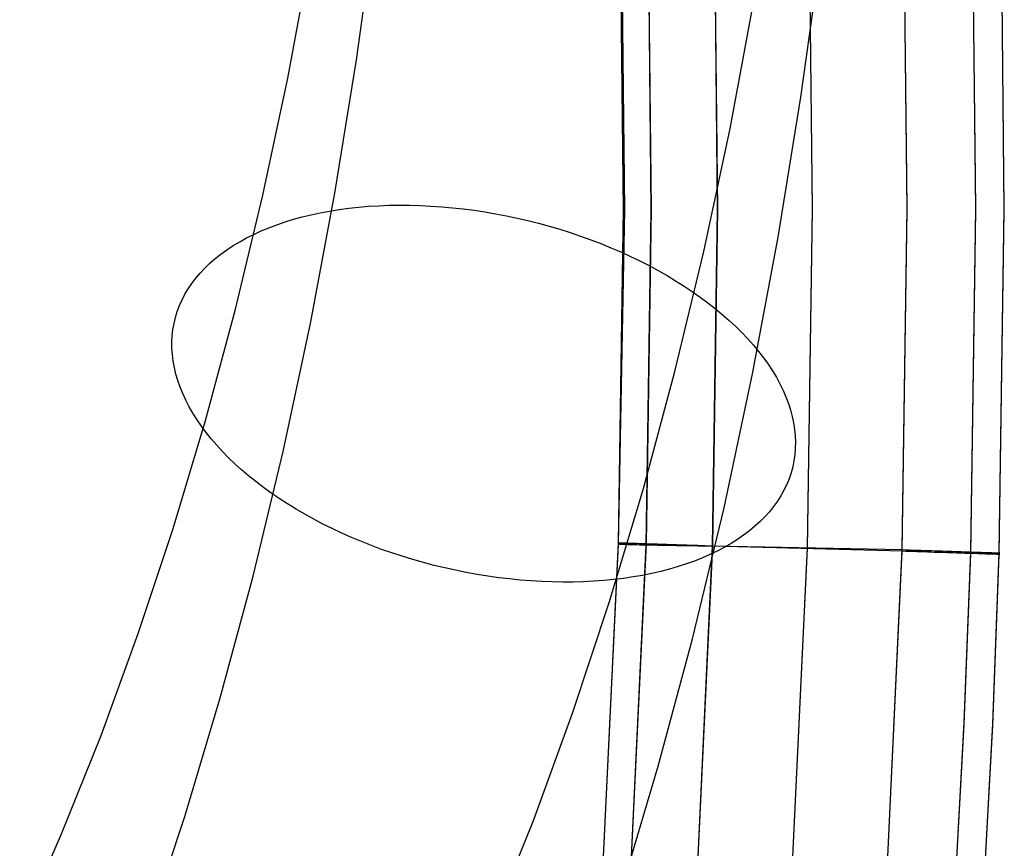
# Model space of a CAD drawing. Header units: millimetres. Extents: x 119 to 175.9, y -203.1 to -153.8.
# Tile 244 of 256: x 165.6 to 168.7, y -191.9 to -189.3. Entities that reach past the tile are written whole.
import ezdxf

# ---------------------------------------------------------------- set-up
doc = ezdxf.new("R2010")
doc.units = ezdxf.units.MM
doc.header["$MEASUREMENT"] = 0
doc.layers.add('Layer 01', color=5, linetype='Continuous', true_color=0x0000ff)

msp = doc.modelspace()

# ---------------------------------------------------------------- linework, layer by layer
at = {"layer": 'Layer 01'}
for p, q in [((168.3741, -189.8689, 35.2789), (168.3635, -188.8104, 35.2775)), ((168.5866, -189.87, 35.1732), (168.5761, -188.8056, 35.1718)), ((168.5866, -189.8749, 31.45), (168.5761, -188.8105, 31.4486)), ((168.6752, -189.8707, 34.9097), (168.6647, -188.8038, 34.9083)), ((168.6752, -189.875, 31.7135), (168.6647, -188.8082, 31.7122)), ((167.4953, -189.8723, 34.9097), (167.4849, -188.8386, 34.9083)), ((167.4867, -188.8385, 34.9337), (167.4987, -189.8743, 34.9351)), ((167.5817, -189.8774, 31.4527), (167.5713, -188.8412, 31.4514)), ((167.582, -189.8725, 35.1709), (167.5716, -188.8363, 35.1696)), ((167.7872, -189.8747, 31.3447), (167.7767, -188.8328, 31.3434)), ((167.7876, -189.8735, 35.279), (167.7773, -188.8316, 35.2776)), ((168.0806, -189.8733, 31.3447), (168.0701, -188.8232, 31.3434)), ((168.0809, -189.8712, 35.2792), (168.0704, -188.8211, 35.2778)), ((168.3741, -189.8739, 31.3448), (168.3635, -188.8155, 31.3434)), ((167.4953, -189.8763, 31.7135), (167.4849, -188.8426, 31.7122)), ((166.6685, -189.4091, 29.7381), (166.7267, -188.9882, 29.9667)), ((168.0454, -189.5255, 29.5774), (168.1064, -189.0843, 29.817)), ((166.4556, -189.4666, 28.0836), (166.5249, -189.0967, 28.3134)), ((167.8256, -189.6224, 27.8992), (167.8985, -189.233, 28.1411)), ((166.6015, -189.8222, 29.4979), (166.6685, -189.4091, 29.7381)), ((166.3785, -189.8285, 27.8437), (166.4556, -189.4666, 28.0836)), ((167.9751, -189.9585, 29.3256), (168.0454, -189.5255, 29.5774)), ((167.7444, -190.0034, 27.6467), (167.8256, -189.6224, 27.8992)), ((166.2935, -190.1819, 27.5941), (166.3785, -189.8285, 27.8437)), ((166.5257, -190.2269, 29.2464), (166.6015, -189.8222, 29.4979)), ((166.5564, -189.8834, 27.5946), (166.5853, -189.878, 27.5772)), ((166.5853, -189.878, 27.5772), (166.6147, -189.8733, 27.5605)), ((166.6147, -189.8733, 27.5605), (166.6447, -189.8693, 27.5446)), ((166.6447, -189.8693, 27.5446), (166.6751, -189.8659, 27.5296)), ((166.6751, -189.8659, 27.5296), (166.7061, -189.8633, 27.5154)), ((166.7061, -189.8633, 27.5154), (166.7374, -189.8614, 27.502)), ((166.7374, -189.8614, 27.502), (166.7692, -189.8601, 27.4895)), ((166.7692, -189.8601, 27.4895), (166.8013, -189.8596, 27.4779)), ((166.8013, -189.8596, 27.4779), (166.8337, -189.8598, 27.4672)), ((166.8337, -189.8598, 27.4672), (166.8664, -189.8607, 27.4575)), ((166.8664, -189.8607, 27.4575), (166.8994, -189.8623, 27.4486)), ((166.8994, -189.8623, 27.4486), (166.9325, -189.8645, 27.4407)), ((166.9325, -189.8645, 27.4407), (166.9658, -189.8675, 27.4337)), ((166.9658, -189.8675, 27.4337), (166.9992, -189.8712, 27.4277)), ((166.9992, -189.8712, 27.4277), (167.0327, -189.8755, 27.4226)), ((167.0327, -189.8755, 27.4226), (167.0662, -189.8806, 27.4185)), ((167.4987, -189.8743, 34.9351), (167.4795, -190.9099, 34.9364)), ((167.4797, -190.9059, 34.911), (167.4953, -189.8723, 34.9097)), ((167.4797, -190.9099, 31.7149), (167.4953, -189.8763, 31.7135)), ((167.5661, -190.9134, 31.454), (167.5817, -189.8774, 31.4527)), ((167.5664, -190.9085, 35.1722), (167.582, -189.8725, 35.1709)), ((167.7717, -190.9165, 31.3461), (167.7872, -189.8747, 31.3447)), ((167.772, -190.9154, 35.2803), (167.7876, -189.8735, 35.279)), ((168.0651, -190.9234, 31.3461), (168.0806, -189.8733, 31.3447)), ((168.0653, -190.9213, 35.2805), (168.0809, -189.8712, 35.2792)), ((168.3586, -190.9272, 35.2803), (168.3741, -189.8689, 35.2789)), ((168.3586, -190.9322, 31.3461), (168.3741, -189.8739, 31.3448)), ((168.5711, -190.9342, 35.1746), (168.5866, -189.87, 35.1732)), ((168.5711, -190.9392, 31.4514), (168.5866, -189.8749, 31.45)), ((168.6597, -190.9375, 34.911), (168.6752, -189.8707, 34.9097)), ((168.6597, -190.9418, 31.7149), (168.6752, -189.875, 31.7135)), ((166.4475, -189.9116, 27.6718), (166.4737, -189.9036, 27.6514)), ((166.4737, -189.9036, 27.6514), (166.5006, -189.8962, 27.6318)), ((166.5006, -189.8962, 27.6318), (166.5282, -189.8895, 27.6128)), ((166.5282, -189.8895, 27.6128), (166.5564, -189.8834, 27.5946)), ((167.0662, -189.8806, 27.4185), (167.0997, -189.8863, 27.4154)), ((167.0997, -189.8863, 27.4154), (167.1332, -189.8927, 27.4132)), ((167.1332, -189.8927, 27.4132), (167.1666, -189.8998, 27.412)), ((167.1666, -189.8998, 27.412), (167.1998, -189.9075, 27.4119)), ((167.1998, -189.9075, 27.4119), (167.2329, -189.9159, 27.4126)), ((166.3734, -189.9396, 27.7367), (166.3973, -189.9296, 27.7145)), ((166.3973, -189.9296, 27.7145), (166.422, -189.9203, 27.6928)), ((166.422, -189.9203, 27.6928), (166.4475, -189.9116, 27.6718)), ((167.2329, -189.9159, 27.4126), (167.2658, -189.9249, 27.4144)), ((167.2658, -189.9249, 27.4144), (167.2985, -189.9345, 27.4171)), ((167.2985, -189.9345, 27.4171), (167.3308, -189.9447, 27.4209)), ((166.3068, -189.973, 27.807), (166.3281, -189.9612, 27.783)), ((166.3281, -189.9612, 27.783), (166.3503, -189.9501, 27.7596)), ((166.3503, -189.9501, 27.7596), (166.3734, -189.9396, 27.7367)), ((167.3308, -189.9447, 27.4209), (167.3629, -189.9556, 27.4255)), ((167.3629, -189.9556, 27.4255), (167.3945, -189.967, 27.4312)), ((167.3945, -189.967, 27.4312), (167.4258, -189.979, 27.4378)), ((167.8957, -190.3827, 29.062), (167.9751, -189.9585, 29.3256)), ((166.2484, -190.0115, 27.8818), (166.2669, -189.9981, 27.8564)), ((166.2669, -189.9981, 27.8564), (166.2864, -189.9852, 27.8315)), ((166.2864, -189.9852, 27.8315), (166.3068, -189.973, 27.807)), ((167.4258, -189.979, 27.4378), (167.4566, -189.9916, 27.4454)), ((167.4566, -189.9916, 27.4454), (167.487, -190.0047, 27.4538)), ((166.2143, -190.0398, 27.9337), (166.2309, -190.0254, 27.9076)), ((166.2309, -190.0254, 27.9076), (166.2484, -190.0115, 27.8818)), ((167.487, -190.0047, 27.4538), (167.5169, -190.0183, 27.4633)), ((167.5169, -190.0183, 27.4633), (167.5462, -190.0324, 27.4736)), ((167.6549, -190.3754, 27.3839), (167.7444, -190.0034, 27.6467)), ((166.1844, -190.07, 27.9871), (166.1988, -190.0546, 27.9603)), ((166.1988, -190.0546, 27.9603), (166.2143, -190.0398, 27.9337)), ((167.5462, -190.0324, 27.4736), (167.5749, -190.0471, 27.4849)), ((167.5749, -190.0471, 27.4849), (167.603, -190.0622, 27.497)), ((166.1586, -190.102, 28.0416), (166.171, -190.0858, 28.0142)), ((166.171, -190.0858, 28.0142), (166.1844, -190.07, 27.9871)), ((167.603, -190.0622, 27.497), (167.6305, -190.0778, 27.51)), ((167.6305, -190.0778, 27.51), (167.6572, -190.0938, 27.5239)), ((166.1372, -190.1357, 28.097), (166.1474, -190.1187, 28.0692)), ((166.1474, -190.1187, 28.0692), (166.1586, -190.102, 28.0416)), ((167.6572, -190.0938, 27.5239), (167.6833, -190.1103, 27.5386)), ((167.6833, -190.1103, 27.5386), (167.7086, -190.1271, 27.5541)), ((166.1282, -190.1531, 28.125), (166.1372, -190.1357, 28.097)), ((167.7086, -190.1271, 27.5541), (167.7331, -190.1443, 27.5705)), ((167.7331, -190.1443, 27.5705), (167.7568, -190.1619, 27.5876)), ((166.1135, -190.189, 28.1812), (166.1203, -190.1709, 28.1531)), ((166.1203, -190.1709, 28.1531), (166.1282, -190.1531, 28.125)), ((166.2008, -190.5265, 27.335), (166.2935, -190.1819, 27.5941)), ((167.7568, -190.1619, 27.5876), (167.7797, -190.1798, 27.6056)), ((167.7797, -190.1798, 27.6056), (167.8017, -190.1981, 27.6242)), ((166.1034, -190.2261, 28.2377), (166.1079, -190.2074, 28.2094)), ((166.1079, -190.2074, 28.2094), (166.1135, -190.189, 28.1812)), ((167.8017, -190.1981, 27.6242), (167.8229, -190.2166, 27.6436)), ((166.1001, -190.245, 28.2659), (166.1034, -190.2261, 28.2377)), ((166.4412, -190.6229, 28.9839), (166.5257, -190.2269, 29.2464)), ((167.8229, -190.2166, 27.6436), (167.8431, -190.2354, 27.6637)), ((167.8431, -190.2354, 27.6637), (167.8623, -190.2545, 27.6844)), ((166.0969, -190.2836, 28.3221), (166.0979, -190.2642, 28.294)), ((166.0979, -190.2642, 28.294), (166.1001, -190.245, 28.2659)), ((167.8623, -190.2545, 27.6844), (167.8806, -190.2738, 27.7059)), ((167.8806, -190.2738, 27.7059), (167.898, -190.2933, 27.7279)), ((166.0971, -190.3032, 28.3501), (166.0969, -190.2836, 28.3221)), ((166.0984, -190.3229, 28.3779), (166.0971, -190.3032, 28.3501)), ((167.898, -190.2933, 27.7279), (167.9143, -190.313, 27.7505)), ((166.1009, -190.3429, 28.4055), (166.0984, -190.3229, 28.3779)), ((167.9143, -190.313, 27.7505), (167.9296, -190.3328, 27.7737)), ((167.9296, -190.3328, 27.7737), (167.9438, -190.3528, 27.7975)), ((166.1046, -190.3629, 28.4329), (166.1009, -190.3429, 28.4055)), ((166.1094, -190.383, 28.4601), (166.1046, -190.3629, 28.4329)), ((167.9438, -190.3528, 27.7975), (167.957, -190.3729, 27.8218)), ((166.1153, -190.4032, 28.487), (166.1094, -190.383, 28.4601)), ((167.5573, -190.7381, 27.1112), (167.6549, -190.3754, 27.3839)), ((167.8072, -190.7978, 28.7869), (167.8957, -190.3827, 29.062)), ((167.957, -190.3729, 27.8218), (167.9691, -190.393, 27.8465)), ((167.9691, -190.393, 27.8465), (167.9801, -190.4132, 27.8717)), ((166.1224, -190.4235, 28.5135), (166.1153, -190.4032, 28.487)), ((166.1307, -190.4437, 28.5397), (166.1224, -190.4235, 28.5135)), ((167.9801, -190.4132, 27.8717), (167.99, -190.4335, 27.8973)), ((166.14, -190.464, 28.5656), (166.1307, -190.4437, 28.5397)), ((167.99, -190.4335, 27.8973), (167.9988, -190.4538, 27.9234)), ((167.9988, -190.4538, 27.9234), (168.0065, -190.474, 27.9498)), ((166.1505, -190.4842, 28.591), (166.14, -190.464, 28.5656)), ((166.162, -190.5044, 28.616), (166.1505, -190.4842, 28.591)), ((168.0065, -190.474, 27.9498), (168.013, -190.4943, 27.9765)), ((166.1747, -190.5246, 28.6405), (166.162, -190.5044, 28.616)), ((168.013, -190.4943, 27.9765), (168.0184, -190.5144, 28.0035)), ((168.0184, -190.5144, 28.0035), (168.0226, -190.5345, 28.0308)), ((166.1004, -190.8618, 27.0668), (166.2008, -190.5265, 27.335)), ((166.1884, -190.5446, 28.6645), (166.1747, -190.5246, 28.6405)), ((166.2032, -190.5645, 28.688), (166.1884, -190.5446, 28.6645)), ((168.0226, -190.5345, 28.0308), (168.0257, -190.5545, 28.0583)), ((166.219, -190.5843, 28.7109), (166.2032, -190.5645, 28.688)), ((168.0257, -190.5545, 28.0583), (168.0276, -190.5743, 28.0861)), ((168.0276, -190.5743, 28.0861), (168.0284, -190.594, 28.114)), ((166.2358, -190.6039, 28.7333), (166.219, -190.5843, 28.7109)), ((166.2536, -190.6233, 28.755), (166.2358, -190.6039, 28.7333)), ((168.0284, -190.594, 28.114), (168.0279, -190.6135, 28.142)), ((166.2724, -190.6424, 28.7761), (166.2536, -190.6233, 28.755)), ((166.3482, -191.0097, 28.7108), (166.4412, -190.6229, 28.9839)), ((168.0264, -190.6328, 28.1701), (168.0236, -190.6519, 28.1983)), ((168.0279, -190.6135, 28.142), (168.0264, -190.6328, 28.1701)), ((166.2922, -190.6614, 28.7965), (166.2724, -190.6424, 28.7761)), ((166.3128, -190.6801, 28.8162), (166.2922, -190.6614, 28.7965)), ((168.0197, -190.6707, 28.2265), (168.0147, -190.6892, 28.2547)), ((168.0236, -190.6519, 28.1983), (168.0197, -190.6707, 28.2265)), ((166.3344, -190.6985, 28.8353), (166.3128, -190.6801, 28.8162)), ((166.3569, -190.7165, 28.8536), (166.3344, -190.6985, 28.8353)), ((168.0147, -190.6892, 28.2547), (168.0085, -190.7075, 28.2829)), ((166.3802, -190.7343, 28.8711), (166.3569, -190.7165, 28.8536)), ((168.0011, -190.7254, 28.3111), (167.9927, -190.743, 28.3391)), ((168.0085, -190.7075, 28.2829), (168.0011, -190.7254, 28.3111)), ((166.4043, -190.7517, 28.8878), (166.3802, -190.7343, 28.8711)), ((166.4292, -190.7687, 28.9038), (166.4043, -190.7517, 28.8878)), ((167.4517, -191.0911, 26.8289), (167.5573, -190.7381, 27.1112)), ((167.9831, -190.7602, 28.3669), (167.9724, -190.7771, 28.3946)), ((167.9927, -190.743, 28.3391), (167.9831, -190.7602, 28.3669)), ((166.4549, -190.7854, 28.9189), (166.4292, -190.7687, 28.9038)), ((166.4813, -190.8016, 28.9332), (166.4549, -190.7854, 28.9189)), ((167.9724, -190.7771, 28.3946), (167.9606, -190.7935, 28.4221)), ((166.5084, -190.8174, 28.9467), (166.4813, -190.8016, 28.9332)), ((166.5362, -190.8328, 28.9593), (166.5084, -190.8174, 28.9467)), ((167.7097, -191.2032, 28.5006), (167.8072, -190.7978, 28.7869)), ((167.9477, -190.8095, 28.4494), (167.9338, -190.8251, 28.4764)), ((167.9606, -190.7935, 28.4221), (167.9477, -190.8095, 28.4494)), ((166.5646, -190.8477, 28.9709), (166.5362, -190.8328, 28.9593)), ((166.5937, -190.8621, 28.9817), (166.5646, -190.8477, 28.9709)), ((167.9188, -190.8402, 28.5031), (167.9028, -190.8549, 28.5295)), ((167.9338, -190.8251, 28.4764), (167.9188, -190.8402, 28.5031)), ((165.9926, -191.1875, 26.7897), (166.1004, -190.8618, 27.0668)), ((166.6232, -190.876, 28.9916), (166.5937, -190.8621, 28.9817)), ((166.6533, -190.8893, 29.0006), (166.6232, -190.876, 28.9916)), ((167.8677, -190.8827, 28.581), (167.8487, -190.8958, 28.6062)), ((167.8857, -190.869, 28.5554), (167.8677, -190.8827, 28.581)), ((167.9028, -190.8549, 28.5295), (167.8857, -190.869, 28.5554)), ((166.684, -190.9022, 29.0086), (166.6533, -190.8893, 29.0006)), ((166.715, -190.9145, 29.0157), (166.684, -190.9022, 29.0086)), ((166.7465, -190.9262, 29.0218), (166.715, -190.9145, 29.0157)), ((167.4795, -190.9099, 34.9364), (167.4293, -191.9445, 34.9377)), ((167.431, -191.9386, 34.9123), (167.4797, -190.9059, 34.911)), ((167.431, -191.9426, 31.7162), (167.4797, -190.9099, 31.7149)), ((167.4782, -190.9058, 34.9346), (167.4781, -190.9058, 34.9464)), ((167.4781, -190.9058, 34.9464), (167.4784, -190.9058, 34.9582)), ((167.4787, -190.9059, 34.9228), (167.4782, -190.9058, 34.9346)), ((167.4784, -190.9058, 34.9582), (167.4792, -190.9058, 34.9701)), ((167.4784, -190.9101, 31.6913), (167.4788, -190.91, 31.7031)), ((167.4784, -190.9102, 31.6795), (167.4784, -190.9101, 31.6913)), ((167.4787, -190.9103, 31.6677), (167.4784, -190.9102, 31.6795)), ((167.4797, -190.9059, 34.911), (167.4787, -190.9059, 34.9228)), ((167.4795, -190.9104, 31.656), (167.4787, -190.9103, 31.6677)), ((167.4788, -190.91, 31.7031), (167.4797, -190.9099, 31.7149)), ((167.4792, -190.9058, 34.9701), (167.4803, -190.9058, 34.9818)), ((167.4807, -190.9105, 31.6442), (167.4795, -190.9104, 31.656)), ((167.4797, -190.9099, 31.7149), (167.4797, -190.9059, 34.911)), ((167.4803, -190.9058, 34.9818), (167.4818, -190.9059, 34.9936)), ((167.4823, -190.9107, 31.6326), (167.4807, -190.9105, 31.6442)), ((167.4818, -190.9059, 34.9936), (167.4838, -190.9059, 35.0052)), ((167.4843, -190.9108, 31.6209), (167.4823, -190.9107, 31.6326)), ((167.4838, -190.9059, 35.0052), (167.4861, -190.906, 35.0168)), ((167.4866, -190.9109, 31.6094), (167.4843, -190.9108, 31.6209)), ((167.4861, -190.906, 35.0168), (167.4889, -190.9061, 35.0283)), ((167.4894, -190.9111, 31.5979), (167.4866, -190.9109, 31.6094)), ((167.4889, -190.9061, 35.0283), (167.492, -190.9061, 35.0397)), ((167.4926, -190.9112, 31.5866), (167.4894, -190.9111, 31.5979)), ((167.492, -190.9061, 35.0397), (167.4956, -190.9062, 35.051)), ((167.4962, -190.9114, 31.5753), (167.4926, -190.9112, 31.5866)), ((167.4956, -190.9062, 35.051), (167.4995, -190.9064, 35.0622)), ((167.5001, -190.9115, 31.5642), (167.4962, -190.9114, 31.5753)), ((167.4995, -190.9064, 35.0622), (167.5038, -190.9065, 35.0732)), ((167.5045, -190.9117, 31.5533), (167.5001, -190.9115, 31.5642)), ((167.5038, -190.9065, 35.0732), (167.5085, -190.9066, 35.084)), ((167.5092, -190.9118, 31.5425), (167.5045, -190.9117, 31.5533)), ((167.5085, -190.9066, 35.084), (167.5136, -190.9068, 35.0947)), ((167.5142, -190.912, 31.5318), (167.5092, -190.9118, 31.5425)), ((167.5136, -190.9068, 35.0947), (167.519, -190.907, 35.1052)), ((167.5197, -190.9121, 31.5214), (167.5142, -190.912, 31.5318)), ((167.5173, -191.9482, 31.4554), (167.5661, -190.9134, 31.454)), ((167.5176, -191.9433, 35.1736), (167.5664, -190.9085, 35.1722)), ((167.519, -190.907, 35.1052), (167.5248, -190.9072, 35.1155)), ((167.5255, -190.9123, 31.5111), (167.5197, -190.9121, 31.5214)), ((167.5248, -190.9072, 35.1155), (167.531, -190.9074, 35.1256)), ((167.5316, -190.9124, 31.501), (167.5255, -190.9123, 31.5111)), ((167.531, -190.9074, 35.1256), (167.5375, -190.9076, 35.1355)), ((167.5381, -190.9126, 31.4912), (167.5316, -190.9124, 31.501)), ((167.5375, -190.9076, 35.1355), (167.5443, -190.9078, 35.1451)), ((167.545, -190.9128, 31.4816), (167.5381, -190.9126, 31.4912)), ((167.5443, -190.9078, 35.1451), (167.5515, -190.908, 35.1545)), ((167.5521, -190.9129, 31.4722), (167.545, -190.9128, 31.4816)), ((167.5515, -190.908, 35.1545), (167.559, -190.9083, 35.1637)), ((167.5596, -190.9131, 31.4631), (167.5521, -190.9129, 31.4722)), ((167.559, -190.9083, 35.1637), (167.5668, -190.9085, 35.1725)), ((167.5674, -190.9133, 31.4543), (167.5596, -190.9131, 31.4631)), ((167.5668, -190.9085, 35.1725), (167.5749, -190.9088, 35.1811)), ((167.5755, -190.9134, 31.4457), (167.5674, -190.9133, 31.4543)), ((167.5749, -190.9088, 35.1811), (167.5834, -190.9091, 35.1895)), ((167.5839, -190.9136, 31.4374), (167.5755, -190.9134, 31.4457)), ((167.5834, -190.9091, 35.1895), (167.5921, -190.9093, 35.1975)), ((167.5925, -190.9138, 31.4294), (167.5839, -190.9136, 31.4374)), ((167.5921, -190.9093, 35.1975), (167.601, -190.9096, 35.2052)), ((167.6014, -190.914, 31.4217), (167.5925, -190.9138, 31.4294)), ((167.601, -190.9096, 35.2052), (167.6103, -190.9099, 35.2126)), ((167.6106, -190.9141, 31.4143), (167.6014, -190.914, 31.4217)), ((167.6103, -190.9099, 35.2126), (167.6197, -190.9102, 35.2196)), ((167.6201, -190.9143, 31.4072), (167.6106, -190.9141, 31.4143)), ((167.6197, -190.9102, 35.2196), (167.6295, -190.9106, 35.2264)), ((167.6298, -190.9145, 31.4005), (167.6201, -190.9143, 31.4072)), ((167.6295, -190.9106, 35.2264), (167.6394, -190.9109, 35.2327)), ((167.6397, -190.9146, 31.3941), (167.6298, -190.9145, 31.4005)), ((167.6394, -190.9109, 35.2327), (167.6496, -190.9112, 35.2388)), ((167.6498, -190.9148, 31.3881), (167.6397, -190.9146, 31.3941)), ((167.6496, -190.9112, 35.2388), (167.6599, -190.9116, 35.2445)), ((167.6601, -190.915, 31.3824), (167.6498, -190.9148, 31.3881)), ((167.6599, -190.9116, 35.2445), (167.6705, -190.9119, 35.2498)), ((167.6706, -190.9151, 31.377), (167.6601, -190.915, 31.3824)), ((167.6705, -190.9119, 35.2498), (167.6812, -190.9123, 35.2547)), ((167.6813, -190.9153, 31.3721), (167.6706, -190.9151, 31.377)), ((167.6812, -190.9123, 35.2547), (167.6921, -190.9127, 35.2593)), ((167.6922, -190.9154, 31.3674), (167.6813, -190.9153, 31.3721)), ((167.6921, -190.9127, 35.2593), (167.7032, -190.913, 35.2635)), ((167.7032, -190.913, 35.2635), (167.7144, -190.9134, 35.2673)), ((167.7144, -190.9134, 35.2673), (167.7257, -190.9138, 35.2707)), ((167.7231, -191.9551, 35.2816), (167.772, -190.9154, 35.2803)), ((167.7257, -190.9138, 35.2707), (167.7371, -190.9142, 35.2737)), ((167.7371, -190.9142, 35.2737), (167.7487, -190.9146, 35.2763)), ((167.7487, -190.9146, 35.2763), (167.7603, -190.915, 35.2785)), ((167.7603, -190.915, 35.2785), (167.772, -190.9154, 35.2803)), ((167.772, -190.9154, 35.2803), (168.3586, -190.9272, 35.2803)), ((167.8287, -190.9083, 28.6309), (167.8079, -190.9203, 28.6551)), ((167.8487, -190.8958, 28.6062), (167.8287, -190.9083, 28.6309)), ((166.7784, -190.9373, 29.027), (166.7465, -190.9262, 29.0218)), ((166.8106, -190.9478, 29.0312), (166.7784, -190.9373, 29.027)), ((167.7032, -190.9156, 31.3632), (167.6922, -190.9154, 31.3674)), ((167.7143, -190.9158, 31.3594), (167.7032, -190.9156, 31.3632)), ((167.7256, -190.9159, 31.3559), (167.7143, -190.9158, 31.3594)), ((167.7229, -191.9562, 31.3474), (167.7717, -190.9165, 31.3461)), ((167.737, -190.9161, 31.3529), (167.7256, -190.9159, 31.3559)), ((167.7484, -190.9162, 31.3502), (167.737, -190.9161, 31.3529)), ((167.7635, -190.9426, 28.702), (167.74, -190.9528, 28.7245)), ((167.76, -190.9164, 31.3479), (167.7484, -190.9162, 31.3502)), ((167.7717, -190.9165, 31.3461), (167.76, -190.9164, 31.3479)), ((167.7861, -190.9318, 28.6788), (167.7635, -190.9426, 28.702)), ((168.3586, -190.9322, 31.3461), (167.7717, -190.9165, 31.3461)), ((167.8079, -190.9203, 28.6551), (167.7861, -190.9318, 28.6788)), ((168.0162, -191.9702, 31.3474), (168.0651, -190.9234, 31.3461)), ((168.0163, -191.9681, 35.2818), (168.0653, -190.9213, 35.2805)), ((168.3095, -191.981, 35.2816), (168.3586, -190.9272, 35.2803)), ((168.3095, -191.9861, 31.3475), (168.3586, -190.9322, 31.3461)), ((168.3586, -190.9272, 35.2803), (168.3702, -190.9276, 35.2789)), ((168.37, -190.9326, 31.3474), (168.3586, -190.9322, 31.3461)), ((168.3813, -190.933, 31.3492), (168.37, -190.9326, 31.3474)), ((168.3702, -190.9276, 35.2789), (168.3818, -190.9279, 35.2771)), ((168.3926, -190.9333, 31.3513), (168.3813, -190.933, 31.3492)), ((168.3818, -190.9279, 35.2771), (168.3934, -190.9283, 35.2749)), ((168.4039, -190.9337, 31.3538), (168.3926, -190.9333, 31.3513)), ((168.3934, -190.9283, 35.2749), (168.4048, -190.9287, 35.2723)), ((168.415, -190.9341, 31.3567), (168.4039, -190.9337, 31.3538)), ((168.4048, -190.9287, 35.2723), (168.4162, -190.9291, 35.2693)), ((168.426, -190.9344, 31.3599), (168.415, -190.9341, 31.3567)), ((168.4162, -190.9291, 35.2693), (168.4275, -190.9294, 35.2659)), ((168.4369, -190.9348, 31.3635), (168.426, -190.9344, 31.3599)), ((168.4275, -190.9294, 35.2659), (168.4386, -190.9298, 35.2621)), ((168.4477, -190.9351, 31.3675), (168.4369, -190.9348, 31.3635)), ((168.4386, -190.9298, 35.2621), (168.4496, -190.9302, 35.2579)), ((168.4583, -190.9355, 31.3719), (168.4477, -190.9351, 31.3675)), ((168.4496, -190.9302, 35.2579), (168.4604, -190.9305, 35.2533)), ((168.4688, -190.9358, 31.3767), (168.4583, -190.9355, 31.3719)), ((168.4604, -190.9305, 35.2533), (168.4711, -190.9309, 35.2484)), ((168.4791, -190.9362, 31.3817), (168.4688, -190.9358, 31.3767)), ((168.4711, -190.9309, 35.2484), (168.4816, -190.9312, 35.2431)), ((168.4893, -190.9365, 31.3872), (168.4791, -190.9362, 31.3817)), ((168.4816, -190.9312, 35.2431), (168.4919, -190.9316, 35.2374)), ((168.4992, -190.9368, 31.393), (168.4893, -190.9365, 31.3872)), ((168.4919, -190.9316, 35.2374), (168.502, -190.9319, 35.2314)), ((168.5089, -190.9372, 31.3991), (168.4992, -190.9368, 31.393)), ((168.502, -190.9319, 35.2314), (168.5119, -190.9322, 35.225)), ((168.5184, -190.9375, 31.4055), (168.5089, -190.9372, 31.3991)), ((168.5119, -190.9322, 35.225), (168.5215, -190.9326, 35.2183)), ((168.5277, -190.9378, 31.4123), (168.5184, -190.9375, 31.4055)), ((168.5215, -190.9326, 35.2183), (168.5309, -190.9329, 35.2113)), ((168.5368, -190.9381, 31.4194), (168.5277, -190.9378, 31.4123)), ((168.5309, -190.9329, 35.2113), (168.5401, -190.9332, 35.2039)), ((168.5456, -190.9383, 31.4268), (168.5368, -190.9381, 31.4194)), ((168.5401, -190.9332, 35.2039), (168.549, -190.9335, 35.1962)), ((168.5542, -190.9386, 31.4345), (168.5456, -190.9383, 31.4268)), ((168.549, -190.9335, 35.1962), (168.5576, -190.9338, 35.1882)), ((168.5512, -191.4627, 35.1753), (168.5711, -190.9342, 35.1746)), ((168.5512, -191.4677, 31.452), (168.5711, -190.9392, 31.4514)), ((168.5624, -190.9389, 31.4424), (168.5542, -190.9386, 31.4345)), ((168.5576, -190.9338, 35.1882), (168.566, -190.9341, 35.18)), ((168.5704, -190.9391, 31.4507), (168.5624, -190.9389, 31.4424)), ((168.566, -190.9341, 35.18), (168.574, -190.9343, 35.1714)), ((168.5782, -190.9394, 31.4592), (168.5704, -190.9391, 31.4507)), ((168.574, -190.9343, 35.1714), (168.5818, -190.9346, 35.1625)), ((168.5856, -190.9396, 31.468), (168.5782, -190.9394, 31.4592)), ((168.5818, -190.9346, 35.1625), (168.5892, -190.9349, 35.1534)), ((168.5927, -190.9399, 31.477), (168.5856, -190.9396, 31.468)), ((168.5892, -190.9349, 35.1534), (168.5963, -190.9351, 35.1441)), ((168.5995, -190.9401, 31.4863), (168.5927, -190.9399, 31.477)), ((168.5963, -190.9351, 35.1441), (168.6031, -190.9353, 35.1345)), ((168.606, -190.9403, 31.4958), (168.5995, -190.9401, 31.4863)), ((168.6031, -190.9353, 35.1345), (168.6095, -190.9356, 35.1246)), ((168.6122, -190.9405, 31.5055), (168.606, -190.9403, 31.4958)), ((168.6095, -190.9356, 35.1246), (168.6156, -190.9358, 35.1146)), ((168.618, -190.9407, 31.5154), (168.6122, -190.9405, 31.5055)), ((168.6156, -190.9358, 35.1146), (168.6213, -190.936, 35.1043)), ((168.6235, -190.9408, 31.5255), (168.618, -190.9407, 31.5154)), ((168.6213, -190.936, 35.1043), (168.6267, -190.9362, 35.0938)), ((168.6286, -190.941, 31.5358), (168.6235, -190.9408, 31.5255)), ((168.6267, -190.9362, 35.0938), (168.6317, -190.9364, 35.0832)), ((168.6334, -190.9411, 31.5463), (168.6286, -190.941, 31.5358)), ((168.6317, -190.9364, 35.0832), (168.6364, -190.9365, 35.0724)), ((168.6378, -190.9413, 31.5569), (168.6334, -190.9411, 31.5463)), ((168.6364, -190.9365, 35.0724), (168.6406, -190.9367, 35.0614)), ((168.6418, -190.9414, 31.5677), (168.6378, -190.9413, 31.5569)), ((168.6398, -191.467, 34.9117), (168.6597, -190.9375, 34.911)), ((168.6398, -191.4713, 31.7156), (168.6597, -190.9418, 31.7149)), ((168.6406, -190.9367, 35.0614), (168.6445, -190.9368, 35.0503)), ((168.6455, -190.9415, 31.5786), (168.6418, -190.9414, 31.5677)), ((168.6445, -190.9368, 35.0503), (168.648, -190.9369, 35.0391)), ((168.6488, -190.9416, 31.5896), (168.6455, -190.9415, 31.5786)), ((168.648, -190.9369, 35.0391), (168.651, -190.9371, 35.0277)), ((168.6517, -190.9417, 31.6007), (168.6488, -190.9416, 31.5896)), ((168.651, -190.9371, 35.0277), (168.6537, -190.9372, 35.0163)), ((168.6543, -190.9418, 31.6119), (168.6517, -190.9417, 31.6007)), ((168.6537, -190.9372, 35.0163), (168.656, -190.9373, 35.0047)), ((168.6564, -190.9418, 31.6232), (168.6543, -190.9418, 31.6119)), ((168.656, -190.9373, 35.0047), (168.6579, -190.9373, 34.9931)), ((168.6582, -190.9419, 31.6346), (168.6564, -190.9418, 31.6232)), ((168.6579, -190.9373, 34.9931), (168.6594, -190.9374, 34.9815)), ((168.6596, -190.9419, 31.646), (168.6582, -190.9419, 31.6346)), ((168.6594, -190.9374, 34.9815), (168.6605, -190.9374, 34.9698)), ((168.6606, -190.9419, 31.6575), (168.6596, -190.9419, 31.646)), ((168.6606, -190.9375, 34.9227), (168.6597, -190.9375, 34.911)), ((168.6597, -190.9375, 34.911), (168.6597, -190.9418, 31.7149)), ((168.6597, -190.9418, 31.7149), (168.6606, -190.9419, 31.7035)), ((168.6605, -190.9374, 34.9698), (168.6611, -190.9375, 34.958)), ((168.6612, -190.9375, 34.9345), (168.6606, -190.9375, 34.9227)), ((168.6606, -190.9419, 31.7035), (168.6612, -190.9419, 31.692)), ((168.6612, -190.9419, 31.669), (168.6606, -190.9419, 31.6575)), ((168.6611, -190.9375, 34.958), (168.6614, -190.9375, 34.9463)), ((168.6614, -190.9375, 34.9463), (168.6612, -190.9375, 34.9345)), ((168.6612, -190.9419, 31.692), (168.6614, -190.9419, 31.6805)), ((168.6614, -190.9419, 31.6805), (168.6612, -190.9419, 31.669)), ((166.8431, -190.9578, 29.0344), (166.8106, -190.9478, 29.0312)), ((166.8758, -190.9671, 29.0367), (166.8431, -190.9578, 29.0344)), ((166.9088, -190.9758, 29.0379), (166.8758, -190.9671, 29.0367)), ((166.942, -190.9838, 29.0382), (166.9088, -190.9758, 29.0379)), ((167.6906, -190.9715, 28.7678), (167.6648, -190.9798, 28.7885)), ((167.7157, -190.9625, 28.7465), (167.6906, -190.9715, 28.7678)), ((167.74, -190.9528, 28.7245), (167.7157, -190.9625, 28.7465)), ((166.9754, -190.9912, 29.0375), (166.942, -190.9838, 29.0382)), ((167.0088, -190.9979, 29.0359), (166.9754, -190.9912, 29.0375)), ((167.0423, -191.004, 29.0332), (167.0088, -190.9979, 29.0359)), ((167.0758, -191.0094, 29.0296), (167.0423, -191.004, 29.0332)), ((167.5545, -191.0068, 28.8643), (167.5253, -191.0118, 28.8813)), ((167.583, -191.001, 28.8464), (167.5545, -191.0068, 28.8643)), ((167.6109, -190.9946, 28.8278), (167.583, -191.001, 28.8464)), ((167.6382, -190.9876, 28.8085), (167.6109, -190.9946, 28.8278)), ((167.6648, -190.9798, 28.7885), (167.6382, -190.9876, 28.8085)), ((166.2468, -191.3867, 28.4273), (166.3482, -191.0097, 28.7108)), ((167.1093, -191.0141, 29.0251), (167.0758, -191.0094, 29.0296)), ((167.1428, -191.0181, 29.0195), (167.1093, -191.0141, 29.0251)), ((167.1761, -191.0214, 29.013), (167.1428, -191.0181, 29.0195)), ((167.2093, -191.0241, 29.0055), (167.1761, -191.0214, 29.013)), ((167.2424, -191.026, 28.9972), (167.2093, -191.0241, 29.0055)), ((167.2752, -191.0272, 28.9878), (167.2424, -191.026, 28.9972)), ((167.3078, -191.0278, 28.9776), (167.2752, -191.0272, 28.9878)), ((167.34, -191.0276, 28.9664), (167.3078, -191.0278, 28.9776)), ((167.372, -191.0267, 28.9544), (167.34, -191.0276, 28.9664)), ((167.4035, -191.0251, 28.9415), (167.372, -191.0267, 28.9544)), ((167.4347, -191.0228, 28.9277), (167.4035, -191.0251, 28.9415)), ((167.4654, -191.0198, 28.9131), (167.4347, -191.0228, 28.9277)), ((167.4956, -191.0162, 28.8976), (167.4654, -191.0198, 28.9131)), ((167.5253, -191.0118, 28.8813), (167.4956, -191.0162, 28.8976)), ((167.3382, -191.4339, 26.5372), (167.4517, -191.0911, 26.8289)), ((165.8774, -191.5031, 26.5041), (165.9926, -191.1875, 26.7897)), ((167.6033, -191.5984, 28.2035), (167.7097, -191.2032, 28.5006)), ((166.137, -191.7537, 28.1338), (166.2468, -191.3867, 28.4273)), ((167.2169, -191.7661, 26.2365), (167.3382, -191.4339, 26.5372)), ((168.5219, -191.9932, 35.1759), (168.5512, -191.4627, 35.1753)), ((168.5218, -191.9982, 31.4527), (168.5512, -191.4677, 31.452)), ((168.6104, -191.9986, 34.9124), (168.6398, -191.467, 34.9117)), ((168.6104, -192.003, 31.7163), (168.6398, -191.4713, 31.7156)), ((165.7549, -191.8083, 26.2103), (165.8774, -191.5031, 26.5041)), ((167.4883, -191.9829, 27.8958), (167.6033, -191.5984, 28.2035)), ((166.019, -192.11, 27.8306), (166.137, -191.7537, 28.1338)), ((167.088, -192.0874, 25.9273), (167.2169, -191.7661, 26.2365)), ((165.6254, -192.1027, 25.9087), (165.7549, -191.8083, 26.2103))]:
    msp.add_line(p, q, dxfattribs=at)

doc.saveas('drawing.dxf')
